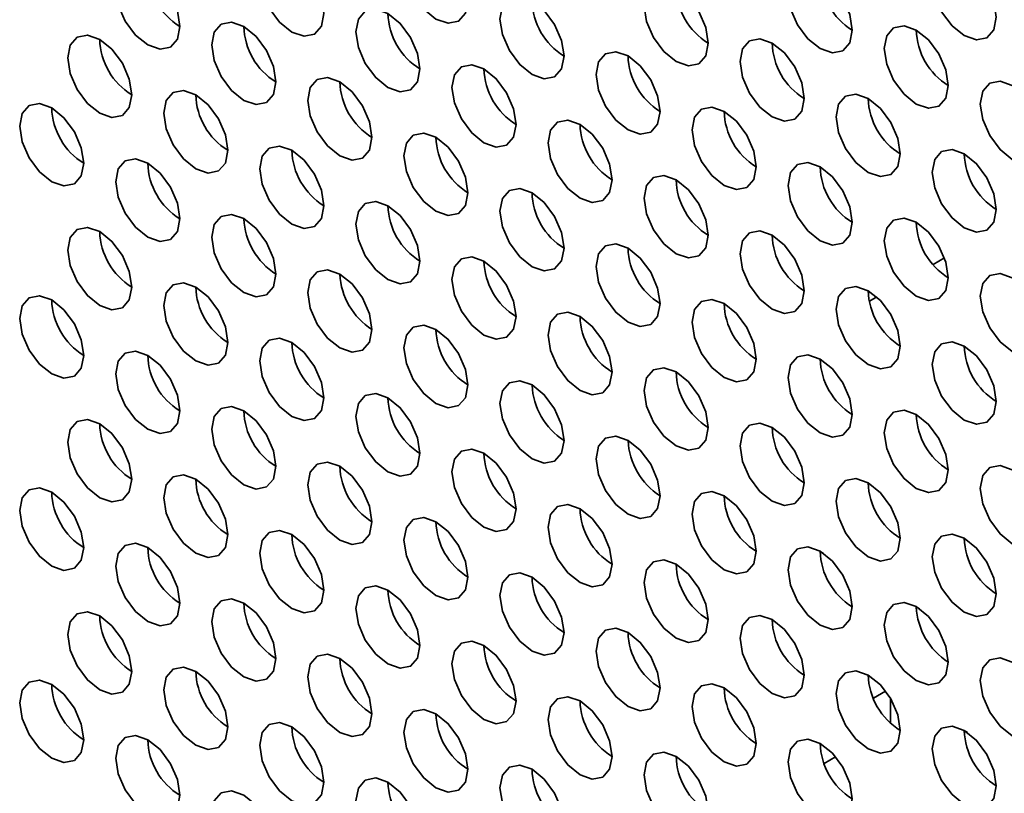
# Model space of a CAD drawing. Header units: millimetres. Extents: x 2 to 1120, y -2 to 861.
# Tile 125 of 226: x 750.99 to 758.23, y 634.38 to 640.07. Entities that reach past the tile are written whole.
import ezdxf

# ---------------------------------------------------------------- set-up
doc = ezdxf.new("R2010")
doc.units = ezdxf.units.MM

msp = doc.modelspace()

# ---------------------------------------------------------------- linework, layer by layer
at = {"color": 7, "linetype": 'Continuous', "lineweight": 35}
for p, q in [((757.7096, 638.2695), (757.7933, 638.3178)), ((757.241, 637.9989), (757.2956, 638.0305)), ((756.9039, 636.142), (756.8788, 636.1565)), ((757.611, 635.7338), (757.5859, 635.7483)), ((757.2703, 635.0762), (757.3606, 635.1284)), ((757.3973, 634.8913), (757.3973, 635.0732)), ((757.9394, 634.8366), (757.9636, 634.8227)), ((756.9079, 634.5949), (756.9923, 634.6436))]:
    msp.add_line(p, q, dxfattribs=at)
at = {"color": 7, "linetype": 'Continuous', "lineweight": 35, "flags": 128}
for points in [[(754.286, 640.2133), (754.2681, 640.3278), (754.217, 640.4456), (754.1405, 640.5487), (754.0503, 640.6215), (753.9601, 640.6529), (753.8837, 640.638), (753.8326, 640.5792), (753.8146, 640.4854), (753.8326, 640.3709), (753.8837, 640.2531), (753.9601, 640.15), (754.0503, 640.0772), (754.1405, 640.0458), (754.217, 640.0607), (754.2681, 640.1195), (754.286, 640.2133)], [(753.2254, 640.1179), (753.2074, 640.2324), (753.1564, 640.3502), (753.0799, 640.4534), (752.9897, 640.5262), (752.8995, 640.5575), (752.823, 640.5427), (752.7719, 640.4839), (752.754, 640.3901), (752.7719, 640.2755), (752.823, 640.1577), (752.8995, 640.0546), (752.9897, 639.9818), (753.0799, 639.9505), (753.1564, 639.9653), (753.2074, 640.0241), (753.2254, 640.1179)], [(758.1751, 640.0912), (758.1572, 640.2057), (758.1061, 640.3235), (758.0296, 640.4266), (757.9394, 640.4994), (757.8492, 640.5308), (757.7728, 640.5159), (757.7217, 640.4571), (757.7037, 640.3633), (757.7217, 640.2488), (757.7728, 640.131), (757.8492, 640.0278), (757.9394, 639.9551), (758.0296, 639.9237), (758.1061, 639.9386), (758.1572, 639.9974), (758.1751, 640.0912)], [(752.1647, 640.0226), (752.1468, 640.1371), (752.0957, 640.2549), (752.0192, 640.358), (751.929, 640.4308), (751.8388, 640.4622), (751.7624, 640.4473), (751.7113, 640.3885), (751.6933, 640.2947), (751.7113, 640.1802), (751.7624, 640.0624), (751.8388, 639.9592), (751.929, 639.8864), (752.0192, 639.8551), (752.0957, 639.87), (752.1468, 639.9288), (752.1647, 640.0226)], [(757.1145, 639.9958), (757.0965, 640.1103), (757.0454, 640.2281), (756.969, 640.3313), (756.8788, 640.4041), (756.7886, 640.4354), (756.7121, 640.4206), (756.661, 640.3617), (756.6431, 640.2679), (756.661, 640.1534), (756.7121, 640.0356), (756.7886, 639.9325), (756.8788, 639.8597), (756.969, 639.8283), (757.0454, 639.8432), (757.0965, 639.902), (757.1145, 639.9958)], [(756.0538, 639.9004), (756.0359, 640.015), (755.9848, 640.1328), (755.9083, 640.2359), (755.8181, 640.3087), (755.7279, 640.34), (755.6514, 640.3252), (755.6004, 640.2664), (755.5824, 640.1726), (755.6004, 640.0581), (755.6514, 639.9403), (755.7279, 639.8371), (755.8181, 639.7643), (755.9083, 639.733), (755.9848, 639.7478), (756.0359, 639.8066), (756.0538, 639.9004)], [(754.9932, 639.8051), (754.9752, 639.9196), (754.9241, 640.0374), (754.8477, 640.1405), (754.7575, 640.2133), (754.6673, 640.2447), (754.5908, 640.2298), (754.5397, 640.171), (754.5217, 640.0772), (754.5397, 639.9627), (754.5908, 639.8449), (754.6673, 639.7418), (754.7575, 639.669), (754.8477, 639.6376), (754.9241, 639.6525), (754.9752, 639.7113), (754.9932, 639.8051)], [(753.9325, 639.7097), (753.9146, 639.8242), (753.8635, 639.942), (753.787, 640.0452), (753.6968, 640.118), (753.6066, 640.1493), (753.5301, 640.1345), (753.479, 640.0757), (753.4611, 639.9819), (753.479, 639.8673), (753.5301, 639.7495), (753.6066, 639.6464), (753.6968, 639.5736), (753.787, 639.5423), (753.8635, 639.5571), (753.9146, 639.6159), (753.9325, 639.7097)], [(752.8718, 639.6144), (752.8539, 639.7289), (752.8028, 639.8467), (752.7263, 639.9498), (752.6361, 640.0226), (752.5459, 640.054), (752.4695, 640.0391), (752.4184, 639.9803), (752.4004, 639.8865), (752.4184, 639.772), (752.4695, 639.6542), (752.5459, 639.551), (752.6361, 639.4782), (752.7263, 639.4469), (752.8028, 639.4618), (752.8539, 639.5206), (752.8718, 639.6144)], [(757.8216, 639.5876), (757.8036, 639.7021), (757.7525, 639.8199), (757.6761, 639.9231), (757.5859, 639.9959), (757.4957, 640.0272), (757.4192, 640.0123), (757.3681, 639.9535), (757.3502, 639.8597), (757.3681, 639.7452), (757.4192, 639.6274), (757.4957, 639.5243), (757.5859, 639.4515), (757.6761, 639.4201), (757.7525, 639.435), (757.8036, 639.4938), (757.8216, 639.5876)], [(751.8112, 639.519), (751.7932, 639.6335), (751.7421, 639.7513), (751.6657, 639.8545), (751.5755, 639.9272), (751.4853, 639.9586), (751.4088, 639.9437), (751.3577, 639.8849), (751.3398, 639.7911), (751.3577, 639.6766), (751.4088, 639.5588), (751.4853, 639.4557), (751.5755, 639.3829), (751.6657, 639.3515), (751.7421, 639.3664), (751.7932, 639.4252), (751.8112, 639.519)], [(756.7609, 639.4922), (756.743, 639.6068), (756.6919, 639.7246), (756.6154, 639.8277), (756.5252, 639.9005), (756.435, 639.9318), (756.3586, 639.917), (756.3075, 639.8582), (756.2895, 639.7644), (756.3075, 639.6499), (756.3586, 639.5321), (756.435, 639.4289), (756.5252, 639.3561), (756.6154, 639.3248), (756.6919, 639.3396), (756.743, 639.3984), (756.7609, 639.4922)], [(755.7003, 639.3969), (755.6823, 639.5114), (755.6312, 639.6292), (755.5548, 639.7323), (755.4646, 639.8051), (755.3744, 639.8365), (755.2979, 639.8216), (755.2468, 639.7628), (755.2289, 639.669), (755.2468, 639.5545), (755.2979, 639.4367), (755.3744, 639.3336), (755.4646, 639.2608), (755.5548, 639.2294), (755.6312, 639.2443), (755.6823, 639.3031), (755.7003, 639.3969)], [(754.6396, 639.3015), (754.6217, 639.416), (754.5706, 639.5338), (754.4941, 639.637), (754.4039, 639.7098), (754.3137, 639.7411), (754.2372, 639.7263), (754.1861, 639.6675), (754.1682, 639.5737), (754.1861, 639.4591), (754.2372, 639.3413), (754.3137, 639.2382), (754.4039, 639.1654), (754.4941, 639.1341), (754.5706, 639.1489), (754.6217, 639.2077), (754.6396, 639.3015)], [(753.5789, 639.2062), (753.561, 639.3207), (753.5099, 639.4385), (753.4334, 639.5416), (753.3432, 639.6144), (753.253, 639.6458), (753.1766, 639.6309), (753.1255, 639.5721), (753.1075, 639.4783), (753.1255, 639.3638), (753.1766, 639.246), (753.253, 639.1428), (753.3432, 639.07), (753.4334, 639.0387), (753.5099, 639.0535), (753.561, 639.1124), (753.5789, 639.2062)], [(752.5183, 639.1108), (752.5003, 639.2253), (752.4492, 639.3431), (752.3728, 639.4462), (752.2826, 639.519), (752.1924, 639.5504), (752.1159, 639.5355), (752.0648, 639.4767), (752.0469, 639.3829), (752.0648, 639.2684), (752.1159, 639.1506), (752.1924, 639.0475), (752.2826, 638.9747), (752.3728, 638.9433), (752.4492, 638.9582), (752.5003, 639.017), (752.5183, 639.1108)], [(758.5287, 639.1794), (758.5107, 639.2939), (758.4597, 639.4117), (758.3832, 639.5149), (758.293, 639.5876), (758.2028, 639.619), (758.1263, 639.6041), (758.0752, 639.5453), (758.0573, 639.4515), (758.0752, 639.337), (758.1263, 639.2192), (758.2028, 639.1161), (758.293, 639.0433), (758.3832, 639.0119), (758.4597, 639.0268), (758.5107, 639.0856), (758.5287, 639.1794)], [(757.468, 639.084), (757.4501, 639.1986), (757.399, 639.3164), (757.3225, 639.4195), (757.2323, 639.4923), (757.1421, 639.5236), (757.0657, 639.5088), (757.0146, 639.45), (756.9966, 639.3562), (757.0146, 639.2417), (757.0657, 639.1239), (757.1421, 639.0207), (757.2323, 638.9479), (757.3225, 638.9166), (757.399, 638.9314), (757.4501, 638.9902), (757.468, 639.084)], [(751.4576, 639.0154), (751.4397, 639.1299), (751.3886, 639.2477), (751.3121, 639.3509), (751.2219, 639.4237), (751.1317, 639.455), (751.0553, 639.4402), (751.0042, 639.3814), (750.9862, 639.2876), (751.0042, 639.173), (751.0553, 639.0553), (751.1317, 638.9521), (751.2219, 638.8793), (751.3121, 638.848), (751.3886, 638.8628), (751.4397, 638.9216), (751.4576, 639.0154)], [(756.4074, 638.9887), (756.3894, 639.1032), (756.3383, 639.221), (756.2619, 639.3241), (756.1717, 639.3969), (756.0815, 639.4283), (756.005, 639.4134), (755.9539, 639.3546), (755.936, 639.2608), (755.9539, 639.1463), (756.005, 639.0285), (756.0815, 638.9254), (756.1717, 638.8526), (756.2619, 638.8212), (756.3383, 638.8361), (756.3894, 638.8949), (756.4074, 638.9887)], [(755.3467, 638.8933), (755.3288, 639.0078), (755.2777, 639.1256), (755.2012, 639.2288), (755.111, 639.3016), (755.0208, 639.3329), (754.9443, 639.3181), (754.8932, 639.2592), (754.8753, 639.1654), (754.8932, 639.0509), (754.9443, 638.9331), (755.0208, 638.83), (755.111, 638.7572), (755.2012, 638.7258), (755.2777, 638.7407), (755.3288, 638.7995), (755.3467, 638.8933)], [(754.286, 638.7979), (754.2681, 638.9125), (754.217, 639.0303), (754.1405, 639.1334), (754.0503, 639.2062), (753.9601, 639.2376), (753.8837, 639.2227), (753.8326, 639.1639), (753.8146, 639.0701), (753.8326, 638.9556), (753.8837, 638.8378), (753.9601, 638.7346), (754.0503, 638.6618), (754.1405, 638.6305), (754.217, 638.6453), (754.2681, 638.7041), (754.286, 638.7979)], [(753.2254, 638.7026), (753.2074, 638.8171), (753.1564, 638.9349), (753.0799, 639.038), (752.9897, 639.1108), (752.8995, 639.1422), (752.823, 639.1273), (752.7719, 639.0685), (752.754, 638.9747), (752.7719, 638.8602), (752.823, 638.7424), (752.8995, 638.6393), (752.9897, 638.5665), (753.0799, 638.5351), (753.1564, 638.55), (753.2074, 638.6088), (753.2254, 638.7026)], [(758.1751, 638.6758), (758.1572, 638.7903), (758.1061, 638.9081), (758.0296, 639.0113), (757.9394, 639.0841), (757.8492, 639.1154), (757.7728, 639.1006), (757.7217, 639.0418), (757.7037, 638.948), (757.7217, 638.8335), (757.7728, 638.7157), (757.8492, 638.6125), (757.9394, 638.5397), (758.0296, 638.5084), (758.1061, 638.5232), (758.1572, 638.582), (758.1751, 638.6758)], [(752.1647, 638.6072), (752.1468, 638.7217), (752.0957, 638.8395), (752.0192, 638.9427), (751.929, 639.0155), (751.8388, 639.0468), (751.7624, 639.032), (751.7113, 638.9732), (751.6933, 638.8794), (751.7113, 638.7648), (751.7624, 638.647), (751.8388, 638.5439), (751.929, 638.4711), (752.0192, 638.4398), (752.0957, 638.4546), (752.1468, 638.5134), (752.1647, 638.6072)], [(757.1145, 638.5805), (757.0965, 638.695), (757.0454, 638.8128), (756.969, 638.9159), (756.8788, 638.9887), (756.7886, 639.0201), (756.7121, 639.0052), (756.661, 638.9464), (756.6431, 638.8526), (756.661, 638.7381), (756.7121, 638.6203), (756.7886, 638.5171), (756.8788, 638.4444), (756.969, 638.413), (757.0454, 638.4279), (757.0965, 638.4867), (757.1145, 638.5805)], [(756.0538, 638.4851), (756.0359, 638.5996), (755.9848, 638.7174), (755.9083, 638.8206), (755.8181, 638.8934), (755.7279, 638.9247), (755.6514, 638.9099), (755.6004, 638.851), (755.5824, 638.7572), (755.6004, 638.6427), (755.6514, 638.5249), (755.7279, 638.4218), (755.8181, 638.349), (755.9083, 638.3176), (755.9848, 638.3325), (756.0359, 638.3913), (756.0538, 638.4851)], [(754.9932, 638.3897), (754.9752, 638.5043), (754.9241, 638.6221), (754.8477, 638.7252), (754.7575, 638.798), (754.6673, 638.8293), (754.5908, 638.8145), (754.5397, 638.7557), (754.5217, 638.6619), (754.5397, 638.5474), (754.5908, 638.4296), (754.6673, 638.3264), (754.7575, 638.2536), (754.8477, 638.2223), (754.9241, 638.2371), (754.9752, 638.2959), (754.9932, 638.3897)], [(753.9325, 638.2944), (753.9146, 638.4089), (753.8635, 638.5267), (753.787, 638.6298), (753.6968, 638.7026), (753.6066, 638.734), (753.5301, 638.7191), (753.479, 638.6603), (753.4611, 638.5665), (753.479, 638.452), (753.5301, 638.3342), (753.6066, 638.2311), (753.6968, 638.1583), (753.787, 638.1269), (753.8635, 638.1418), (753.9146, 638.2006), (753.9325, 638.2944)], [(752.8718, 638.199), (752.8539, 638.3135), (752.8028, 638.4313), (752.7263, 638.5345), (752.6361, 638.6073), (752.5459, 638.6386), (752.4695, 638.6238), (752.4184, 638.565), (752.4004, 638.4712), (752.4184, 638.3566), (752.4695, 638.2388), (752.5459, 638.1357), (752.6361, 638.0629), (752.7263, 638.0316), (752.8028, 638.0464), (752.8539, 638.1052), (752.8718, 638.199)], [(757.8216, 638.1723), (757.8036, 638.2868), (757.7525, 638.4046), (757.6761, 638.5077), (757.5859, 638.5805), (757.4957, 638.6119), (757.4192, 638.597), (757.3681, 638.5382), (757.3502, 638.4444), (757.3681, 638.3299), (757.4192, 638.2121), (757.4957, 638.1089), (757.5859, 638.0362), (757.6761, 638.0048), (757.7525, 638.0197), (757.8036, 638.0785), (757.8216, 638.1723)], [(751.8112, 638.1037), (751.7932, 638.2182), (751.7421, 638.336), (751.6657, 638.4391), (751.5755, 638.5119), (751.4853, 638.5433), (751.4088, 638.5284), (751.3577, 638.4696), (751.3398, 638.3758), (751.3577, 638.2613), (751.4088, 638.1435), (751.4853, 638.0403), (751.5755, 637.9675), (751.6657, 637.9362), (751.7421, 637.9511), (751.7932, 638.0099), (751.8112, 638.1037)], [(756.7609, 638.0769), (756.743, 638.1914), (756.6919, 638.3092), (756.6154, 638.4124), (756.5252, 638.4852), (756.435, 638.5165), (756.3586, 638.5016), (756.3075, 638.4428), (756.2895, 638.349), (756.3075, 638.2345), (756.3586, 638.1167), (756.435, 638.0136), (756.5252, 637.9408), (756.6154, 637.9094), (756.6919, 637.9243), (756.743, 637.9831), (756.7609, 638.0769)], [(755.7003, 637.9815), (755.6823, 638.0961), (755.6312, 638.2139), (755.5548, 638.317), (755.4646, 638.3898), (755.3744, 638.4211), (755.2979, 638.4063), (755.2468, 638.3475), (755.2289, 638.2537), (755.2468, 638.1392), (755.2979, 638.0214), (755.3744, 637.9182), (755.4646, 637.8454), (755.5548, 637.8141), (755.6312, 637.8289), (755.6823, 637.8877), (755.7003, 637.9815)], [(754.6396, 637.8862), (754.6217, 638.0007), (754.5706, 638.1185), (754.4941, 638.2216), (754.4039, 638.2944), (754.3137, 638.3258), (754.2372, 638.3109), (754.1861, 638.2521), (754.1682, 638.1583), (754.1861, 638.0438), (754.2372, 637.926), (754.3137, 637.8229), (754.4039, 637.7501), (754.4941, 637.7187), (754.5706, 637.7336), (754.6217, 637.7924), (754.6396, 637.8862)], [(753.5789, 637.7908), (753.561, 637.9053), (753.5099, 638.0231), (753.4334, 638.1263), (753.3432, 638.1991), (753.253, 638.2304), (753.1766, 638.2156), (753.1255, 638.1568), (753.1075, 638.063), (753.1255, 637.9484), (753.1766, 637.8306), (753.253, 637.7275), (753.3432, 637.6547), (753.4334, 637.6234), (753.5099, 637.6382), (753.561, 637.697), (753.5789, 637.7908)], [(758.5287, 637.7641), (758.5107, 637.8786), (758.4597, 637.9964), (758.3832, 638.0995), (758.293, 638.1723), (758.2028, 638.2037), (758.1263, 638.1888), (758.0752, 638.13), (758.0573, 638.0362), (758.0752, 637.9217), (758.1263, 637.8039), (758.2028, 637.7007), (758.293, 637.628), (758.3832, 637.5966), (758.4597, 637.6115), (758.5107, 637.6703), (758.5287, 637.7641)], [(752.5183, 637.6955), (752.5003, 637.81), (752.4492, 637.9278), (752.3728, 638.0309), (752.2826, 638.1037), (752.1924, 638.1351), (752.1159, 638.1202), (752.0648, 638.0614), (752.0469, 637.9676), (752.0648, 637.8531), (752.1159, 637.7353), (752.1924, 637.6321), (752.2826, 637.5593), (752.3728, 637.528), (752.4492, 637.5428), (752.5003, 637.6017), (752.5183, 637.6955)], [(757.468, 637.6687), (757.4501, 637.7832), (757.399, 637.901), (757.3225, 638.0042), (757.2323, 638.0769), (757.1421, 638.1083), (757.0657, 638.0934), (757.0146, 638.0346), (756.9966, 637.9408), (757.0146, 637.8263), (757.0657, 637.7085), (757.1421, 637.6054), (757.2323, 637.5326), (757.3225, 637.5012), (757.399, 637.5161), (757.4501, 637.5749), (757.468, 637.6687)], [(751.4576, 637.6001), (751.4397, 637.7146), (751.3886, 637.8324), (751.3121, 637.9355), (751.2219, 638.0083), (751.1317, 638.0397), (751.0553, 638.0248), (751.0042, 637.966), (750.9862, 637.8722), (751.0042, 637.7577), (751.0553, 637.6399), (751.1317, 637.5368), (751.2219, 637.464), (751.3121, 637.4326), (751.3886, 637.4475), (751.4397, 637.5063), (751.4576, 637.6001)], [(756.4074, 637.5733), (756.3894, 637.6879), (756.3383, 637.8057), (756.2619, 637.9088), (756.1717, 637.9816), (756.0815, 638.0129), (756.005, 637.9981), (755.9539, 637.9393), (755.936, 637.8455), (755.9539, 637.731), (756.005, 637.6132), (756.0815, 637.51), (756.1717, 637.4372), (756.2619, 637.4059), (756.3383, 637.4207), (756.3894, 637.4795), (756.4074, 637.5733)], [(755.3467, 637.478), (755.3288, 637.5925), (755.2777, 637.7103), (755.2012, 637.8134), (755.111, 637.8862), (755.0208, 637.9176), (754.9443, 637.9027), (754.8932, 637.8439), (754.8753, 637.7501), (754.8932, 637.6356), (754.9443, 637.5178), (755.0208, 637.4147), (755.111, 637.3419), (755.2012, 637.3105), (755.2777, 637.3254), (755.3288, 637.3842), (755.3467, 637.478)], [(754.286, 637.3826), (754.2681, 637.4971), (754.217, 637.6149), (754.1405, 637.7181), (754.0503, 637.7909), (753.9601, 637.8222), (753.8837, 637.8074), (753.8326, 637.7485), (753.8146, 637.6547), (753.8326, 637.5402), (753.8837, 637.4224), (753.9601, 637.3193), (754.0503, 637.2465), (754.1405, 637.2151), (754.217, 637.23), (754.2681, 637.2888), (754.286, 637.3826)], [(753.2254, 637.2872), (753.2074, 637.4018), (753.1564, 637.5196), (753.0799, 637.6227), (752.9897, 637.6955), (752.8995, 637.7269), (752.823, 637.712), (752.7719, 637.6532), (752.754, 637.5594), (752.7719, 637.4449), (752.823, 637.3271), (752.8995, 637.2239), (752.9897, 637.1511), (753.0799, 637.1198), (753.1564, 637.1346), (753.2074, 637.1934), (753.2254, 637.2872)], [(758.1751, 637.2605), (758.1572, 637.375), (758.1061, 637.4928), (758.0296, 637.596), (757.9394, 637.6687), (757.8492, 637.7001), (757.7728, 637.6852), (757.7217, 637.6264), (757.7037, 637.5326), (757.7217, 637.4181), (757.7728, 637.3003), (757.8492, 637.1972), (757.9394, 637.1244), (758.0296, 637.093), (758.1061, 637.1079), (758.1572, 637.1667), (758.1751, 637.2605)], [(752.1647, 637.1919), (752.1468, 637.3064), (752.0957, 637.4242), (752.0192, 637.5273), (751.929, 637.6001), (751.8388, 637.6315), (751.7624, 637.6166), (751.7113, 637.5578), (751.6933, 637.464), (751.7113, 637.3495), (751.7624, 637.2317), (751.8388, 637.1286), (751.929, 637.0558), (752.0192, 637.0244), (752.0957, 637.0393), (752.1468, 637.0981), (752.1647, 637.1919)], [(757.1145, 637.1651), (757.0965, 637.2796), (757.0454, 637.3974), (756.969, 637.5006), (756.8788, 637.5734), (756.7886, 637.6047), (756.7121, 637.5899), (756.661, 637.5311), (756.6431, 637.4373), (756.661, 637.3228), (756.7121, 637.205), (756.7886, 637.1018), (756.8788, 637.029), (756.969, 636.9977), (757.0454, 637.0125), (757.0965, 637.0713), (757.1145, 637.1651)], [(756.0538, 637.0698), (756.0359, 637.1843), (755.9848, 637.3021), (755.9083, 637.4052), (755.8181, 637.478), (755.7279, 637.5094), (755.6514, 637.4945), (755.6004, 637.4357), (755.5824, 637.3419), (755.6004, 637.2274), (755.6514, 637.1096), (755.7279, 637.0064), (755.8181, 636.9337), (755.9083, 636.9023), (755.9848, 636.9172), (756.0359, 636.976), (756.0538, 637.0698)], [(754.9932, 636.9744), (754.9752, 637.0889), (754.9241, 637.2067), (754.8477, 637.3099), (754.7575, 637.3827), (754.6673, 637.414), (754.5908, 637.3992), (754.5397, 637.3403), (754.5217, 637.2465), (754.5397, 637.132), (754.5908, 637.0142), (754.6673, 636.9111), (754.7575, 636.8383), (754.8477, 636.8069), (754.9241, 636.8218), (754.9752, 636.8806), (754.9932, 636.9744)], [(753.9325, 636.879), (753.9146, 636.9936), (753.8635, 637.1114), (753.787, 637.2145), (753.6968, 637.2873), (753.6066, 637.3186), (753.5301, 637.3038), (753.479, 637.245), (753.4611, 637.1512), (753.479, 637.0367), (753.5301, 636.9189), (753.6066, 636.8157), (753.6968, 636.7429), (753.787, 636.7116), (753.8635, 636.7264), (753.9146, 636.7852), (753.9325, 636.879)], [(752.8718, 636.7837), (752.8539, 636.8982), (752.8028, 637.016), (752.7263, 637.1191), (752.6361, 637.1919), (752.5459, 637.2233), (752.4695, 637.2084), (752.4184, 637.1496), (752.4004, 637.0558), (752.4184, 636.9413), (752.4695, 636.8235), (752.5459, 636.7204), (752.6361, 636.6476), (752.7263, 636.6162), (752.8028, 636.6311), (752.8539, 636.6899), (752.8718, 636.7837)], [(757.8216, 636.7569), (757.8036, 636.8714), (757.7525, 636.9892), (757.6761, 637.0924), (757.5859, 637.1652), (757.4957, 637.1965), (757.4192, 637.1817), (757.3681, 637.1229), (757.3502, 637.0291), (757.3681, 636.9145), (757.4192, 636.7968), (757.4957, 636.6936), (757.5859, 636.6208), (757.6761, 636.5895), (757.7525, 636.6043), (757.8036, 636.6631), (757.8216, 636.7569)], [(751.8112, 636.6883), (751.7932, 636.8028), (751.7421, 636.9206), (751.6657, 637.0238), (751.5755, 637.0966), (751.4853, 637.1279), (751.4088, 637.1131), (751.3577, 637.0543), (751.3398, 636.9605), (751.3577, 636.8459), (751.4088, 636.7281), (751.4853, 636.625), (751.5755, 636.5522), (751.6657, 636.5209), (751.7421, 636.5357), (751.7932, 636.5945), (751.8112, 636.6883)], [(756.7609, 636.6616), (756.743, 636.7761), (756.6919, 636.8939), (756.6154, 636.997), (756.5252, 637.0698), (756.435, 637.1012), (756.3586, 637.0863), (756.3075, 637.0275), (756.2895, 636.9337), (756.3075, 636.8192), (756.3586, 636.7014), (756.435, 636.5982), (756.5252, 636.5255), (756.6154, 636.4941), (756.6919, 636.509), (756.743, 636.5678), (756.7609, 636.6616)], [(755.7003, 636.5662), (755.6823, 636.6807), (755.6312, 636.7985), (755.5548, 636.9017), (755.4646, 636.9745), (755.3744, 637.0058), (755.2979, 636.9909), (755.2468, 636.9321), (755.2289, 636.8383), (755.2468, 636.7238), (755.2979, 636.606), (755.3744, 636.5029), (755.4646, 636.4301), (755.5548, 636.3987), (755.6312, 636.4136), (755.6823, 636.4724), (755.7003, 636.5662)], [(754.6396, 636.4708), (754.6217, 636.5854), (754.5706, 636.7032), (754.4941, 636.8063), (754.4039, 636.8791), (754.3137, 636.9104), (754.2372, 636.8956), (754.1861, 636.8368), (754.1682, 636.743), (754.1861, 636.6285), (754.2372, 636.5107), (754.3137, 636.4075), (754.4039, 636.3347), (754.4941, 636.3034), (754.5706, 636.3182), (754.6217, 636.377), (754.6396, 636.4708)], [(753.5789, 636.3755), (753.561, 636.49), (753.5099, 636.6078), (753.4334, 636.7109), (753.3432, 636.7837), (753.253, 636.8151), (753.1766, 636.8002), (753.1255, 636.7414), (753.1075, 636.6476), (753.1255, 636.5331), (753.1766, 636.4153), (753.253, 636.3122), (753.3432, 636.2394), (753.4334, 636.208), (753.5099, 636.2229), (753.561, 636.2817), (753.5789, 636.3755)], [(758.5287, 636.3487), (758.5107, 636.4632), (758.4597, 636.581), (758.3832, 636.6842), (758.293, 636.757), (758.2028, 636.7883), (758.1263, 636.7735), (758.0752, 636.7147), (758.0573, 636.6209), (758.0752, 636.5063), (758.1263, 636.3885), (758.2028, 636.2854), (758.293, 636.2126), (758.3832, 636.1813), (758.4597, 636.1961), (758.5107, 636.2549), (758.5287, 636.3487)], [(752.5183, 636.2801), (752.5003, 636.3946), (752.4492, 636.5124), (752.3728, 636.6156), (752.2826, 636.6884), (752.1924, 636.7197), (752.1159, 636.7049), (752.0648, 636.6461), (752.0469, 636.5523), (752.0648, 636.4377), (752.1159, 636.3199), (752.1924, 636.2168), (752.2826, 636.144), (752.3728, 636.1127), (752.4492, 636.1275), (752.5003, 636.1863), (752.5183, 636.2801)], [(757.468, 636.2534), (757.4501, 636.3679), (757.399, 636.4857), (757.3225, 636.5888), (757.2323, 636.6616), (757.1421, 636.693), (757.0657, 636.6781), (757.0146, 636.6193), (756.9966, 636.5255), (757.0146, 636.411), (757.0657, 636.2932), (757.1421, 636.19), (757.2323, 636.1173), (757.3225, 636.0859), (757.399, 636.1008), (757.4501, 636.1596), (757.468, 636.2534)], [(751.4576, 636.1848), (751.4397, 636.2993), (751.3886, 636.4171), (751.3121, 636.5202), (751.2219, 636.593), (751.1317, 636.6244), (751.0553, 636.6095), (751.0042, 636.5507), (750.9862, 636.4569), (751.0042, 636.3424), (751.0553, 636.2246), (751.1317, 636.1214), (751.2219, 636.0486), (751.3121, 636.0173), (751.3886, 636.0321), (751.4397, 636.091), (751.4576, 636.1848)], [(756.4074, 636.158), (756.3894, 636.2725), (756.3383, 636.3903), (756.2619, 636.4935), (756.1717, 636.5662), (756.0815, 636.5976), (756.005, 636.5827), (755.9539, 636.5239), (755.936, 636.4301), (755.9539, 636.3156), (756.005, 636.1978), (756.0815, 636.0947), (756.1717, 636.0219), (756.2619, 635.9905), (756.3383, 636.0054), (756.3894, 636.0642), (756.4074, 636.158)], [(755.3467, 636.0626), (755.3288, 636.1772), (755.2777, 636.295), (755.2012, 636.3981), (755.111, 636.4709), (755.0208, 636.5022), (754.9443, 636.4874), (754.8932, 636.4286), (754.8753, 636.3348), (754.8932, 636.2203), (754.9443, 636.1025), (755.0208, 635.9993), (755.111, 635.9265), (755.2012, 635.8952), (755.2777, 635.91), (755.3288, 635.9688), (755.3467, 636.0626)], [(754.286, 635.9673), (754.2681, 636.0818), (754.217, 636.1996), (754.1405, 636.3027), (754.0503, 636.3755), (753.9601, 636.4069), (753.8837, 636.392), (753.8326, 636.3332), (753.8146, 636.2394), (753.8326, 636.1249), (753.8837, 636.0071), (753.9601, 635.904), (754.0503, 635.8312), (754.1405, 635.7998), (754.217, 635.8147), (754.2681, 635.8735), (754.286, 635.9673)], [(753.2254, 635.8719), (753.2074, 635.9864), (753.1564, 636.1042), (753.0799, 636.2074), (752.9897, 636.2802), (752.8995, 636.3115), (752.823, 636.2967), (752.7719, 636.2378), (752.754, 636.144), (752.7719, 636.0295), (752.823, 635.9117), (752.8995, 635.8086), (752.9897, 635.7358), (753.0799, 635.7044), (753.1564, 635.7193), (753.2074, 635.7781), (753.2254, 635.8719)], [(752.1647, 635.7765), (752.1468, 635.8911), (752.0957, 636.0089), (752.0192, 636.112), (751.929, 636.1848), (751.8388, 636.2162), (751.7624, 636.2013), (751.7113, 636.1425), (751.6933, 636.0487), (751.7113, 635.9342), (751.7624, 635.8164), (751.8388, 635.7132), (751.929, 635.6404), (752.0192, 635.6091), (752.0957, 635.6239), (752.1468, 635.6827), (752.1647, 635.7765)], [(758.1751, 635.8452), (758.1572, 635.9597), (758.1061, 636.0775), (758.0296, 636.1806), (757.9394, 636.2534), (757.8492, 636.2848), (757.7728, 636.2699), (757.7217, 636.2111), (757.7037, 636.1173), (757.7217, 636.0028), (757.7728, 635.885), (757.8492, 635.7818), (757.9394, 635.709), (758.0296, 635.6777), (758.1061, 635.6926), (758.1572, 635.7514), (758.1751, 635.8452)], [(757.1145, 635.7498), (757.0965, 635.8643), (757.0454, 635.9821), (756.969, 636.0853), (756.8788, 636.158), (756.7886, 636.1894), (756.7121, 636.1745), (756.661, 636.1157), (756.6431, 636.0219), (756.661, 635.9074), (756.7121, 635.7896), (756.7886, 635.6865), (756.8788, 635.6137), (756.969, 635.5823), (757.0454, 635.5972), (757.0965, 635.656), (757.1145, 635.7498)], [(756.0538, 635.6544), (756.0359, 635.7689), (755.9848, 635.8867), (755.9083, 635.9899), (755.8181, 636.0627), (755.7279, 636.094), (755.6514, 636.0792), (755.6004, 636.0204), (755.5824, 635.9266), (755.6004, 635.8121), (755.6514, 635.6943), (755.7279, 635.5911), (755.8181, 635.5183), (755.9083, 635.487), (755.9848, 635.5018), (756.0359, 635.5606), (756.0538, 635.6544)], [(754.9932, 635.5591), (754.9752, 635.6736), (754.9241, 635.7914), (754.8477, 635.8945), (754.7575, 635.9673), (754.6673, 635.9987), (754.5908, 635.9838), (754.5397, 635.925), (754.5217, 635.8312), (754.5397, 635.7167), (754.5908, 635.5989), (754.6673, 635.4957), (754.7575, 635.423), (754.8477, 635.3916), (754.9241, 635.4065), (754.9752, 635.4653), (754.9932, 635.5591)], [(753.9325, 635.4637), (753.9146, 635.5782), (753.8635, 635.696), (753.787, 635.7992), (753.6968, 635.872), (753.6066, 635.9033), (753.5301, 635.8885), (753.479, 635.8296), (753.4611, 635.7358), (753.479, 635.6213), (753.5301, 635.5035), (753.6066, 635.4004), (753.6968, 635.3276), (753.787, 635.2962), (753.8635, 635.3111), (753.9146, 635.3699), (753.9325, 635.4637)], [(752.8718, 635.3683), (752.8539, 635.4829), (752.8028, 635.6007), (752.7263, 635.7038), (752.6361, 635.7766), (752.5459, 635.8079), (752.4695, 635.7931), (752.4184, 635.7343), (752.4004, 635.6405), (752.4184, 635.526), (752.4695, 635.4082), (752.5459, 635.305), (752.6361, 635.2322), (752.7263, 635.2009), (752.8028, 635.2157), (752.8539, 635.2745), (752.8718, 635.3683)], [(757.8216, 635.3416), (757.8036, 635.4561), (757.7525, 635.5739), (757.6761, 635.6771), (757.5859, 635.7498), (757.4957, 635.7812), (757.4192, 635.7663), (757.3681, 635.7075), (757.3502, 635.6137), (757.3681, 635.4992), (757.4192, 635.3814), (757.4957, 635.2783), (757.5859, 635.2055), (757.6761, 635.1741), (757.7525, 635.189), (757.8036, 635.2478), (757.8216, 635.3416)], [(751.8112, 635.273), (751.7932, 635.3875), (751.7421, 635.5053), (751.6657, 635.6084), (751.5755, 635.6812), (751.4853, 635.7126), (751.4088, 635.6977), (751.3577, 635.6389), (751.3398, 635.5451), (751.3577, 635.4306), (751.4088, 635.3128), (751.4853, 635.2097), (751.5755, 635.1369), (751.6657, 635.1055), (751.7421, 635.1204), (751.7932, 635.1792), (751.8112, 635.273)], [(756.7609, 635.2462), (756.743, 635.3607), (756.6919, 635.4785), (756.6154, 635.5817), (756.5252, 635.6545), (756.435, 635.6858), (756.3586, 635.671), (756.3075, 635.6122), (756.2895, 635.5184), (756.3075, 635.4038), (756.3586, 635.2861), (756.435, 635.1829), (756.5252, 635.1101), (756.6154, 635.0788), (756.6919, 635.0936), (756.743, 635.1524), (756.7609, 635.2462)], [(755.7003, 635.1509), (755.6823, 635.2654), (755.6312, 635.3832), (755.5548, 635.4863), (755.4646, 635.5591), (755.3744, 635.5905), (755.2979, 635.5756), (755.2468, 635.5168), (755.2289, 635.423), (755.2468, 635.3085), (755.2979, 635.1907), (755.3744, 635.0875), (755.4646, 635.0148), (755.5548, 634.9834), (755.6312, 634.9983), (755.6823, 635.0571), (755.7003, 635.1509)], [(754.6396, 635.0555), (754.6217, 635.17), (754.5706, 635.2878), (754.4941, 635.391), (754.4039, 635.4638), (754.3137, 635.4951), (754.2372, 635.4802), (754.1861, 635.4214), (754.1682, 635.3276), (754.1861, 635.2131), (754.2372, 635.0953), (754.3137, 634.9922), (754.4039, 634.9194), (754.4941, 634.888), (754.5706, 634.9029), (754.6217, 634.9617), (754.6396, 635.0555)], [(753.5789, 634.9601), (753.561, 635.0747), (753.5099, 635.1925), (753.4334, 635.2956), (753.3432, 635.3684), (753.253, 635.3997), (753.1766, 635.3849), (753.1255, 635.3261), (753.1075, 635.2323), (753.1255, 635.1178), (753.1766, 635), (753.253, 634.8968), (753.3432, 634.824), (753.4334, 634.7927), (753.5099, 634.8075), (753.561, 634.8663), (753.5789, 634.9601)], [(758.5287, 634.9334), (758.5107, 635.0479), (758.4597, 635.1657), (758.3832, 635.2688), (758.293, 635.3416), (758.2028, 635.373), (758.1263, 635.3581), (758.0752, 635.2993), (758.0573, 635.2055), (758.0752, 635.091), (758.1263, 634.9732), (758.2028, 634.8701), (758.293, 634.7973), (758.3832, 634.7659), (758.4597, 634.7808), (758.5107, 634.8396), (758.5287, 634.9334)], [(752.5183, 634.8648), (752.5003, 634.9793), (752.4492, 635.0971), (752.3728, 635.2002), (752.2826, 635.273), (752.1924, 635.3044), (752.1159, 635.2895), (752.0648, 635.2307), (752.0469, 635.1369), (752.0648, 635.0224), (752.1159, 634.9046), (752.1924, 634.8015), (752.2826, 634.7287), (752.3728, 634.6973), (752.4492, 634.7122), (752.5003, 634.771), (752.5183, 634.8648)], [(757.468, 634.838), (757.4501, 634.9525), (757.399, 635.0703), (757.3225, 635.1735), (757.2323, 635.2463), (757.1421, 635.2776), (757.0657, 635.2628), (757.0146, 635.204), (756.9966, 635.1102), (757.0146, 634.9956), (757.0657, 634.8778), (757.1421, 634.7747), (757.2323, 634.7019), (757.3225, 634.6706), (757.399, 634.6854), (757.4501, 634.7442), (757.468, 634.838)], [(751.4576, 634.7694), (751.4397, 634.8839), (751.3886, 635.0017), (751.3121, 635.1049), (751.2219, 635.1777), (751.1317, 635.209), (751.0553, 635.1942), (751.0042, 635.1354), (750.9862, 635.0416), (751.0042, 634.927), (751.0553, 634.8092), (751.1317, 634.7061), (751.2219, 634.6333), (751.3121, 634.602), (751.3886, 634.6168), (751.4397, 634.6756), (751.4576, 634.7694)], [(756.4074, 634.7427), (756.3894, 634.8572), (756.3383, 634.975), (756.2619, 635.0781), (756.1717, 635.1509), (756.0815, 635.1823), (756.005, 635.1674), (755.9539, 635.1086), (755.936, 635.0148), (755.9539, 634.9003), (756.005, 634.7825), (756.0815, 634.6793), (756.1717, 634.6066), (756.2619, 634.5752), (756.3383, 634.5901), (756.3894, 634.6489), (756.4074, 634.7427)], [(755.3467, 634.6473), (755.3288, 634.7618), (755.2777, 634.8796), (755.2012, 634.9828), (755.111, 635.0555), (755.0208, 635.0869), (754.9443, 635.072), (754.8932, 635.0132), (754.8753, 634.9194), (754.8932, 634.8049), (754.9443, 634.6871), (755.0208, 634.584), (755.111, 634.5112), (755.2012, 634.4798), (755.2777, 634.4947), (755.3288, 634.5535), (755.3467, 634.6473)], [(754.286, 634.5519), (754.2681, 634.6665), (754.217, 634.7843), (754.1405, 634.8874), (754.0503, 634.9602), (753.9601, 634.9915), (753.8837, 634.9767), (753.8326, 634.9179), (753.8146, 634.8241), (753.8326, 634.7096), (753.8837, 634.5918), (753.9601, 634.4886), (754.0503, 634.4158), (754.1405, 634.3845), (754.217, 634.3993), (754.2681, 634.4581), (754.286, 634.5519)], [(753.2254, 634.4566), (753.2074, 634.5711), (753.1564, 634.6889), (753.0799, 634.792), (752.9897, 634.8648), (752.8995, 634.8962), (752.823, 634.8813), (752.7719, 634.8225), (752.754, 634.7287), (752.7719, 634.6142), (752.823, 634.4964), (752.8995, 634.3933), (752.9897, 634.3205), (753.0799, 634.2891), (753.1564, 634.304), (753.2074, 634.3628), (753.2254, 634.4566)], [(758.1751, 634.4298), (758.1572, 634.5443), (758.1061, 634.6621), (758.0296, 634.7653), (757.9394, 634.8381), (757.8492, 634.8694), (757.7728, 634.8546), (757.7217, 634.7958), (757.7037, 634.702), (757.7217, 634.5874), (757.7728, 634.4696), (757.8492, 634.3665), (757.9394, 634.2937), (758.0296, 634.2624), (758.1061, 634.2772), (758.1572, 634.336), (758.1751, 634.4298)], [(752.1647, 634.3612), (752.1468, 634.4757), (752.0957, 634.5935), (752.0192, 634.6967), (751.929, 634.7695), (751.8388, 634.8008), (751.7624, 634.786), (751.7113, 634.7271), (751.6933, 634.6333), (751.7113, 634.5188), (751.7624, 634.401), (751.8388, 634.2979), (751.929, 634.2251), (752.0192, 634.1937), (752.0957, 634.2086), (752.1468, 634.2674), (752.1647, 634.3612)], [(757.1145, 634.3345), (757.0965, 634.449), (757.0454, 634.5668), (756.969, 634.6699), (756.8788, 634.7427), (756.7886, 634.7741), (756.7121, 634.7592), (756.661, 634.7004), (756.6431, 634.6066), (756.661, 634.4921), (756.7121, 634.3743), (756.7886, 634.2711), (756.8788, 634.1983), (756.969, 634.167), (757.0454, 634.1819), (757.0965, 634.2407), (757.1145, 634.3345)], [(756.0538, 634.2391), (756.0359, 634.3536), (755.9848, 634.4714), (755.9083, 634.5746), (755.8181, 634.6473), (755.7279, 634.6787), (755.6514, 634.6638), (755.6004, 634.605), (755.5824, 634.5112), (755.6004, 634.3967), (755.6514, 634.2789), (755.7279, 634.1758), (755.8181, 634.103), (755.9083, 634.0716), (755.9848, 634.0865), (756.0359, 634.1453), (756.0538, 634.2391)], [(754.9932, 634.1437), (754.9752, 634.2582), (754.9241, 634.376), (754.8477, 634.4792), (754.7575, 634.552), (754.6673, 634.5833), (754.5908, 634.5685), (754.5397, 634.5097), (754.5217, 634.4159), (754.5397, 634.3014), (754.5908, 634.1836), (754.6673, 634.0804), (754.7575, 634.0076), (754.8477, 633.9763), (754.9241, 633.9911), (754.9752, 634.0499), (754.9932, 634.1437)], [(753.9325, 634.0484), (753.9146, 634.1629), (753.8635, 634.2807), (753.787, 634.3838), (753.6968, 634.4566), (753.6066, 634.488), (753.5301, 634.4731), (753.479, 634.4143), (753.4611, 634.3205), (753.479, 634.206), (753.5301, 634.0882), (753.6066, 633.985), (753.6968, 633.9123), (753.787, 633.8809), (753.8635, 633.8958), (753.9146, 633.9546), (753.9325, 634.0484)], [(752.8718, 633.953), (752.8539, 634.0675), (752.8028, 634.1853), (752.7263, 634.2885), (752.6361, 634.3613), (752.5459, 634.3926), (752.4695, 634.3778), (752.4184, 634.3189), (752.4004, 634.2251), (752.4184, 634.1106), (752.4695, 633.9928), (752.5459, 633.8897), (752.6361, 633.8169), (752.7263, 633.7855), (752.8028, 633.8004), (752.8539, 633.8592), (752.8718, 633.953)]]:
    msp.add_lwpolyline(points, dxfattribs=at)
at = {"color": 7, "linetype": 'Continuous', "lineweight": 35}
for centre, radius, start, end in [((752.4245, 640.4447), 0.4957, 181.60056, 238.39406), ((757.3742, 640.4179), 0.4957, 181.60056, 238.39406), ((756.3136, 640.3225), 0.4957, 181.60056, 238.39406), ((755.2529, 640.2272), 0.4957, 181.60056, 238.39406), ((754.1923, 640.1318), 0.4957, 181.60056, 238.39406), ((753.1316, 640.0365), 0.4957, 181.60056, 238.39406), ((758.0813, 640.0097), 0.4957, 181.60056, 238.39406), ((752.0709, 639.9411), 0.4957, 181.60056, 238.39406), ((757.0207, 639.9143), 0.4957, 181.60056, 238.39406), ((755.96, 639.819), 0.4957, 181.60056, 238.39406), ((754.8994, 639.7236), 0.4957, 181.60056, 238.39406), ((753.8387, 639.6282), 0.4957, 181.60056, 238.39406), ((752.778, 639.5329), 0.4957, 181.60056, 238.39406), ((757.7278, 639.5061), 0.4957, 181.60056, 238.39406), ((751.7174, 639.4375), 0.4957, 181.60056, 238.39406), ((756.6671, 639.4108), 0.4957, 181.60056, 238.39406), ((755.6065, 639.3154), 0.4957, 181.60056, 238.39406), ((754.5458, 639.22), 0.4957, 181.60056, 238.39406), ((753.4851, 639.1247), 0.4957, 181.60056, 238.39406), ((758.4349, 639.0979), 0.4957, 181.60056, 238.39406), ((752.4245, 639.0293), 0.4957, 181.60056, 238.39406), ((757.3742, 639.0026), 0.4957, 181.60056, 238.39406), ((756.3136, 638.9072), 0.4957, 181.60056, 238.39406), ((755.2529, 638.8118), 0.4957, 181.60056, 238.39406), ((754.1923, 638.7165), 0.4957, 181.60056, 238.39406), ((753.1482, 638.6308), 0.5126, 182.80016, 237.38264), ((758.0813, 638.5944), 0.4957, 181.60056, 238.39406), ((752.0709, 638.5258), 0.4957, 181.60056, 238.39406), ((757.0207, 638.499), 0.4957, 181.60056, 238.39406), ((755.96, 638.4036), 0.4957, 181.60056, 238.39406), ((754.8994, 638.3083), 0.4957, 181.60056, 238.39406), ((753.8553, 638.2226), 0.5126, 182.80016, 237.38264), ((752.778, 638.1175), 0.4957, 181.60056, 238.39406), ((757.7278, 638.0908), 0.4957, 181.60056, 238.39406), ((751.7174, 638.0222), 0.4957, 181.60056, 238.39406), ((756.6671, 637.9954), 0.4957, 181.60056, 238.39406), ((755.6065, 637.9001), 0.4957, 181.60056, 238.39406), ((754.5458, 637.8047), 0.4957, 181.60056, 238.39406), ((753.4851, 637.7093), 0.4957, 181.60056, 238.39406), ((758.4349, 637.6826), 0.4957, 181.60056, 238.39406), ((752.4245, 637.614), 0.4957, 181.60056, 238.39406), ((757.3742, 637.5872), 0.4957, 181.60056, 238.39406), ((756.3136, 637.4919), 0.4957, 181.60056, 238.39406), ((755.2695, 637.4061), 0.5126, 182.80016, 237.38264), ((754.1923, 637.3011), 0.4957, 181.60056, 238.39406), ((753.1316, 637.2058), 0.4957, 181.60056, 238.39406), ((758.0813, 637.179), 0.4957, 181.60056, 238.39406), ((752.0709, 637.1104), 0.4957, 181.60056, 238.39406), ((757.0207, 637.0837), 0.4957, 181.60056, 238.39406), ((755.9766, 636.9979), 0.5126, 182.80016, 237.38264), ((754.8994, 636.8929), 0.4957, 181.60056, 238.39406), ((753.8387, 636.7976), 0.4957, 181.60056, 238.39406), ((752.778, 636.7022), 0.4957, 181.60056, 238.39406), ((757.7278, 636.6755), 0.4957, 181.60056, 238.39406), ((751.7174, 636.6068), 0.4957, 181.60056, 238.39406), ((756.6671, 636.5801), 0.4957, 181.60056, 238.39406), ((755.6065, 636.4847), 0.4957, 181.60056, 238.39406), ((754.5458, 636.3894), 0.4957, 181.60056, 238.39406), ((753.4851, 636.294), 0.4957, 181.60056, 238.39406), ((758.4349, 636.2673), 0.4957, 181.60056, 238.39406), ((752.4245, 636.1986), 0.4957, 181.60056, 238.39406), ((757.3742, 636.1719), 0.4957, 181.60056, 238.39406), ((756.3136, 636.0765), 0.4957, 181.60056, 238.39406), ((755.2529, 635.9812), 0.4957, 181.60056, 238.39406), ((754.1923, 635.8858), 0.4957, 181.60056, 238.39406), ((753.1316, 635.7904), 0.4957, 181.60056, 238.39406), ((758.0979, 635.7733), 0.5126, 182.80016, 237.38264), ((752.0709, 635.6951), 0.4957, 181.60056, 238.39406), ((757.0207, 635.6683), 0.4957, 181.60056, 238.39406), ((755.96, 635.573), 0.4957, 181.60056, 238.39406), ((754.8994, 635.4776), 0.4957, 181.60056, 238.39406), ((753.8387, 635.3822), 0.4957, 181.60056, 238.39406), ((752.778, 635.2869), 0.4957, 181.60056, 238.39406), ((757.7278, 635.2601), 0.4957, 181.60056, 238.39406), ((751.7174, 635.1915), 0.4957, 181.60056, 238.39406), ((756.6671, 635.1648), 0.4957, 181.60056, 238.39406), ((755.6065, 635.0694), 0.4957, 181.60056, 238.39406), ((754.5458, 634.974), 0.4957, 181.60056, 238.39406), ((753.4851, 634.8787), 0.4957, 181.60056, 238.39406), ((752.4245, 634.7833), 0.4957, 181.60056, 238.39406), ((758.4349, 634.8519), 0.4957, 181.60056, 238.39406), ((757.3742, 634.7566), 0.4957, 181.60056, 238.39406), ((756.3136, 634.6612), 0.4957, 181.60056, 238.39406), ((755.2529, 634.5658), 0.4957, 181.60056, 238.39406), ((754.1923, 634.4705), 0.4957, 181.60056, 238.39406)]:
    msp.add_arc(centre, radius, start, end, dxfattribs=at)

doc.saveas('drawing.dxf')
